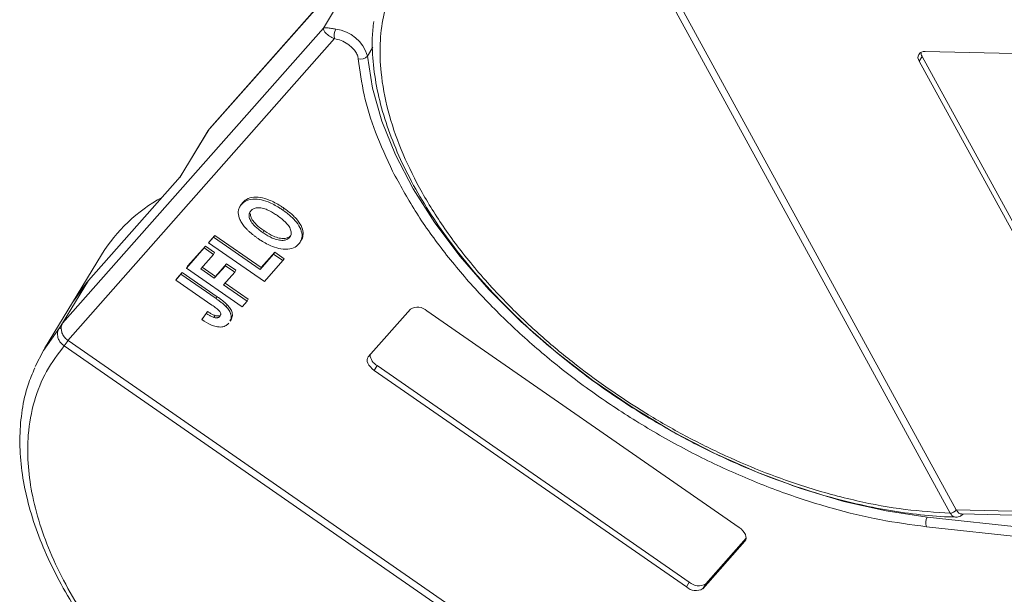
# Model space of a CAD drawing. Header units: millimetres. Extents: x -1004 to 529, y -22 to 1052.
# Tile 51 of 78: x -118 to -61, y 922 to 956. Entities that reach past the tile are written whole.
import ezdxf

# ---------------------------------------------------------------- set-up
doc = ezdxf.new("R2010")
doc.units = ezdxf.units.MM

msp = doc.modelspace()

# ---------------------------------------------------------------- linework, layer by layer
at = {"color": 7, "linetype": 'Continuous', "lineweight": 15}
for p, q in [((-107.262, 949.227), (-92.096, 966.393)), ((-92.068, 966.431), (-107.234, 949.264)), ((-83.984, 963.968), (-63.81, 927.092)), ((-64.154, 926.904), (-84.328, 963.779)), ((-99.108, 957.596), (-100.621, 955.11)), ((-100.621, 955.11), (-115.787, 937.943)), ((-115.475, 936.941), (-99.967, 954.495)), ((-98.061, 953.483), (-97.75, 953.993)), ((-65.624, 953.743), (-60.452, 953.625)), ((-65.792, 953.467), (-65.96, 953.191)), ((-57.269, 937.305), (-65.96, 953.191)), ((-65.792, 953.467), (-57.101, 937.582)), ((-107.318, 949.151), (-108.974, 946.429)), ((-108.942, 946.465), (-107.262, 949.227)), ((-107.318, 949.151), (-107.262, 949.227)), ((-107.262, 949.227), (-107.234, 949.264)), ((-114.274, 940.429), (-108.942, 946.465)), ((-105.486, 944.707), (-105.493, 944.695)), ((-105.426, 944.806), (-105.452, 944.763)), ((-105.312, 944.969), (-105.379, 944.858)), ((-102.917, 944.637), (-102.984, 944.526)), ((-104.148, 943.221), (-104.08, 943.331)), ((-107.297, 942.612), (-107.003, 942.945)), ((-107.23, 942.723), (-106.935, 943.056)), ((-106.935, 943.056), (-107.003, 942.945)), ((-107.003, 942.945), (-104.3, 941.072)), ((-106.935, 943.056), (-104.233, 941.182)), ((-102.523, 943.042), (-102.59, 942.931)), ((-101.906, 942.785), (-101.839, 942.896)), ((-108.591, 941.147), (-107.552, 942.324)), ((-108.524, 941.257), (-107.485, 942.434)), ((-107.485, 942.434), (-107.552, 942.324)), ((-107.552, 942.324), (-107.011, 941.949)), ((-107.485, 942.434), (-106.944, 942.059)), ((-107.23, 942.723), (-107.297, 942.612)), ((-104.054, 940.364), (-107.297, 942.612)), ((-113.532, 941.92), (-115.212, 939.158)), ((-107.011, 941.949), (-107.757, 941.105)), ((-106.944, 942.059), (-107.011, 941.949)), ((-104.3, 941.072), (-103.516, 941.96)), ((-104.233, 941.182), (-103.448, 942.07)), ((-102.975, 941.585), (-104.054, 940.364)), ((-103.448, 942.07), (-103.516, 941.96)), ((-103.516, 941.96), (-102.975, 941.585)), ((-103.448, 942.07), (-102.908, 941.695)), ((-102.975, 941.585), (-102.908, 941.695)), ((-108.524, 941.257), (-108.591, 941.147)), ((-105.348, 938.899), (-108.591, 941.147)), ((-107.757, 941.105), (-106.967, 940.558)), ((-107.67, 941.203), (-106.899, 940.668)), ((-106.967, 940.558), (-106.319, 941.29)), ((-106.899, 940.668), (-106.252, 941.401)), ((-106.252, 941.401), (-106.319, 941.29)), ((-106.319, 941.29), (-105.779, 940.916)), ((-106.252, 941.401), (-105.712, 941.026)), ((-105.712, 941.026), (-105.779, 940.916)), ((-104.233, 941.182), (-104.3, 941.072)), ((-109.199, 940.459), (-108.905, 940.792)), ((-109.132, 940.569), (-109.199, 940.459)), ((-107.1, 939.004), (-109.199, 940.459)), ((-109.132, 940.569), (-108.838, 940.902)), ((-108.838, 940.902), (-108.905, 940.792)), ((-108.905, 940.792), (-106.861, 939.375)), ((-108.838, 940.902), (-106.793, 939.485)), ((-106.899, 940.668), (-106.967, 940.558)), ((-105.779, 940.916), (-106.426, 940.183)), ((-115.787, 937.943), (-114.274, 940.429)), ((-115.212, 939.158), (-114.274, 940.429)), ((-106.426, 940.183), (-105.054, 939.232)), ((-106.34, 940.28), (-104.987, 939.342)), ((-106.793, 939.485), (-106.861, 939.375)), ((-105.054, 939.232), (-104.987, 939.342)), ((-115.212, 939.158), (-116.842, 936.479)), ((-106.21, 939.02), (-106.277, 938.909)), ((-105.054, 939.232), (-105.348, 938.899)), ((-98.005, 935.999), (-95.558, 938.769)), ((-107.429, 938.516), (-107.682, 938.154)), ((-107.615, 938.265), (-107.682, 938.154)), ((-107.615, 938.265), (-107.362, 938.627)), ((-107.362, 938.627), (-107.429, 938.516)), ((-106.919, 938.392), (-106.986, 938.281)), ((-106.036, 938.072), (-105.968, 938.182)), ((-94.603, 938.666), (-76.443, 926.076)), ((-115.976, 937.669), (-115.787, 937.943)), ((-115.698, 936.626), (-115.7, 936.627)), ((-73.542, 907.401), (-115.698, 936.626)), ((-115.473, 936.94), (-73.317, 907.716)), ((-97.495, 935.479), (-97.663, 935.203)), ((-97.495, 935.479), (-79.334, 922.889)), ((-79.502, 922.613), (-97.663, 935.203)), ((-64.153, 926.903), (-64.154, 926.904)), ((-32.322, 926.369), (-63.81, 927.091)), ((-63.492, 926.852), (-32.311, 926.136)), ((-59.722, 926.046), (-65.491, 926.671)), ((-59.769, 925.488), (-65.538, 926.113)), ((-76.1, 925.28), (-78.548, 922.509)), ((-78.379, 922.786), (-76.033, 925.442)), ((-76.051, 925.36), (-76.1, 925.28)), ((-79.334, 922.889), (-79.502, 922.613)), ((-78.379, 922.786), (-78.548, 922.509))]:
    msp.add_line(p, q, dxfattribs=at)
at = {"color": 7, "linetype": 'Continuous', "lineweight": 15, "flags": 128}
for points in [[(-65.491, 926.671), (-67.89, 927.027), (-70.351, 927.581), (-72.847, 928.328), (-75.353, 929.26), (-77.842, 930.366), (-80.287, 931.636), (-82.663, 933.055), (-84.944, 934.609), (-87.107, 936.281), (-89.129, 938.054), (-90.988, 939.908), (-92.664, 941.825), (-94.141, 943.784), (-95.402, 945.765), (-96.434, 947.746), (-97.227, 949.706), (-97.771, 951.625), (-98.061, 953.483)], [(-115.212, 939.158), (-114.797, 939.78), (-114.274, 940.429)], [(-117.393, 935.42), (-116.908, 936.369), (-115.976, 937.669)], [(-97.663, 935.203), (-97.783, 935.297), (-97.888, 935.401), (-97.971, 935.511), (-98.032, 935.622), (-98.066, 935.73), (-98.073, 935.832), (-98.053, 935.922), (-98.005, 935.999)], [(-76.443, 926.076), (-76.322, 925.981), (-76.218, 925.877), (-76.134, 925.768), (-76.074, 925.656), (-76.039, 925.548), (-76.032, 925.447), (-76.053, 925.356), (-76.1, 925.28)]]:
    msp.add_lwpolyline(points, dxfattribs=at)
at = {"color": 7, "linetype": 'Continuous', "lineweight": 15}
for centre, radius, start, end in [((-99.28, 954.695), 0.715, 150.2121, 196.251), ((-100.165, 952.876), 2.191, 16.0927, 83.058), ((-65.687, 953.403), 0.346, 79.4796, 217.8969), ((-65.358, 953.726), 0.505, 182.9748, 210.7874), ((-98.436, 953.762), 0.467, 251.1487, 323.3562), ((-105.37, 936.846), 9.61, 118.8028, 148.1304), ((-95.148, 938.091), 0.792, 46.5281, 121.1139), ((-116.003, 937.438), 0.232, 54.61, 83.1615), ((-117.753, 938.338), 2.672, 320.1892, 328.4863), ((-117.711, 938.301), 2.619, 320.2234, 328.6895), ((-97.101, 936.183), 0.806, 185.0002, 240.8046), ((-64.164, 927.33), 0.426, 271.2925, 326.0732), ((-64.163, 927.327), 0.425, 271.3125, 326.2437), ((-64.906, 926.341), 0.672, 150.5684, 199.8118), ((-78.789, 923.464), 0.792, 226.5281, 301.1139), ((-78.957, 923.188), 0.792, 226.5281, 301.1139)]:
    msp.add_arc(centre, radius, start, end, dxfattribs=at)
for points, knots in [([(-64.154, 926.904), (-65.021, 926.958), (-66.783, 927.067), (-69.614, 927.588), (-72.344, 928.326), (-74.903, 929.228), (-77.251, 930.222), (-79.582, 931.379), (-82.63, 933.125), (-85.508, 935.132), (-88.112, 937.321), (-90.071, 939.187), (-91.965, 941.279), (-93.686, 943.558), (-95.077, 945.82), (-96.156, 948.075), (-96.917, 950.332), (-97.293, 952.389), (-97.353, 954.212), (-97.169, 955.8), (-96.748, 957.293), (-95.864, 959.128), (-94.521, 960.68), (-92.775, 961.896), (-91.151, 962.703), (-89.17, 963.332), (-86.844, 963.735), (-85.158, 963.765), (-84.328, 963.779)], [0, 0, 0, 0, 0.038862, 0.078912, 0.1200677, 0.1522272, 0.1843815, 0.2172151, 0.2500433, 0.3156185, 0.347778, 0.3799323, 0.4210926, 0.4611415, 0.5, 0.5388632, 0.578912, 0.6200677, 0.6522272, 0.6843815, 0.7172151, 0.7500433, 0.8156185, 0.847778, 0.8799323, 0.9210926, 0.9611404, 1, 1, 1, 1]), ([(-97.694, 955.486), (-97.727, 955.182), (-97.817, 954.369), (-97.735, 952.972), (-97.474, 951.317), (-97.007, 949.623), (-96.353, 947.906), (-95.516, 946.181), (-94.507, 944.462), (-93.338, 942.763), (-92.023, 941.102), (-90.583, 939.498), (-89.052, 937.979), (-87.485, 936.582), (-86.044, 935.417), (-84.708, 934.423), (-83.357, 933.48), (-82.365, 932.86), (-81.816, 932.516)], [0, 0, 0, 0, 0.04157, 0.111425, 0.181343, 0.251234, 0.321027, 0.390661, 0.460062, 0.529153, 0.597797, 0.665722, 0.732344, 0.796145, 0.855223, 0.897404, 0.943271, 1, 1, 1, 1]), ([(-99.967, 954.495), (-100.069, 954.542), (-100.288, 954.641), (-100.501, 954.829), (-100.622, 954.999), (-100.621, 955.073), (-100.621, 955.11)], [0, 0, 0, 0, 0.23435, 0.498195, 0.748869, 1, 1, 1, 1]), ([(-100.621, 955.11), (-100.558, 955.125), (-100.459, 955.149), (-100.178, 955.097), (-99.987, 955.065), (-99.901, 955.05)], [0, 0, 0, 0, 0.4984129, 0.772928, 1, 1, 1, 1]), ([(-98.587, 953.32), (-98.6, 953.39), (-98.627, 953.533), (-98.761, 953.764), (-98.953, 953.989), (-99.119, 954.115), (-99.201, 954.178)], [0, 0, 0, 0, 0.2455128, 0.5, 0.7544872, 1, 1, 1, 1]), ([(-96.591, 946.784), (-96.944, 947.543), (-97.641, 949.043), (-98.309, 951.24), (-98.494, 952.626), (-98.587, 953.32)], [0, 0, 0, 0, 0.3386059, 0.6692921, 1, 1, 1, 1]), ([(-65.538, 926.113), (-66.434, 926.233), (-68.226, 926.473), (-71.04, 927.155), (-73.914, 928.072), (-76.818, 929.243), (-79.682, 930.637), (-82.438, 932.22), (-85.053, 933.963), (-87.501, 935.844), (-89.773, 937.849), (-91.856, 939.972), (-93.714, 942.191), (-95.341, 944.48), (-96.174, 946.016), (-96.591, 946.784)], [0, 0, 0, 0, 0.07578, 0.151564, 0.229159, 0.30729, 0.385421, 0.463015, 0.538792, 0.614579, 0.690356, 0.766144, 0.843738, 0.921869, 1, 1, 1, 1]), ([(-105.379, 944.858), (-105.336, 944.903), (-105.203, 945.036), (-104.877, 945.175), (-104.372, 945.171), (-103.782, 945.001), (-103.32, 944.753), (-103.049, 944.57), (-102.984, 944.526)], [0, 0, 0, 0, 0.101398, 0.306996, 0.506144, 0.685262, 0.924557, 1, 1, 1, 1]), ([(-105.312, 944.969), (-105.268, 945.013), (-105.136, 945.147), (-104.81, 945.286), (-104.304, 945.281), (-103.715, 945.111), (-103.253, 944.864), (-102.982, 944.68), (-102.917, 944.637)], [0, 0, 0, 0, 0.101398, 0.306996, 0.506144, 0.685262, 0.924557, 1, 1, 1, 1]), ([(-105.574, 944.405), (-105.572, 944.438), (-105.566, 944.503), (-105.541, 944.589), (-105.51, 944.666), (-105.473, 944.734), (-105.43, 944.798), (-105.396, 944.838), (-105.379, 944.858)], [0, 0, 0, 0, 0.185429, 0.37219, 0.527708, 0.683877, 0.841678, 1, 1, 1, 1]), ([(-105.425, 944.806), (-105.419, 944.818), (-105.4, 944.854), (-105.363, 944.909), (-105.329, 944.949), (-105.312, 944.969)], [0, 0, 0, 0, 0.214634, 0.60667, 1, 1, 1, 1]), ([(-104.148, 943.221), (-104.233, 943.282), (-104.448, 943.437), (-104.723, 943.693), (-104.904, 943.978), (-104.96, 944.217), (-104.916, 944.384), (-104.856, 944.461), (-104.835, 944.488)], [0, 0, 0, 0, 0.158617, 0.400864, 0.573059, 0.745486, 0.912985, 1, 1, 1, 1]), ([(-104.835, 944.488), (-104.789, 944.531), (-104.695, 944.617), (-104.468, 944.674), (-104.186, 944.652), (-103.814, 944.527), (-103.517, 944.355), (-103.33, 944.228), (-103.294, 944.204)], [0, 0, 0, 0, 0.160292, 0.321922, 0.490761, 0.657569, 0.933883, 1, 1, 1, 1]), ([(-102.984, 944.526), (-102.899, 944.465), (-102.641, 944.28), (-102.269, 943.943), (-101.96, 943.51), (-101.832, 943.102), (-101.882, 942.779), (-101.998, 942.624), (-102.049, 942.557)], [0, 0, 0, 0, 0.101888, 0.307343, 0.492963, 0.678647, 0.860791, 1, 1, 1, 1]), ([(-102.917, 944.637), (-102.831, 944.575), (-102.574, 944.391), (-102.201, 944.054), (-101.895, 943.622), (-101.759, 943.215), (-101.816, 943.001), (-101.843, 942.898)], [0, 0, 0, 0, 0.119825, 0.361448, 0.579744, 0.798116, 1, 1, 1, 1]), ([(-105.176, 943.522), (-105.236, 943.597), (-105.355, 943.746), (-105.511, 944.031), (-105.577, 944.256), (-105.575, 944.389), (-105.574, 944.405)], [0, 0, 0, 0, 0.250896, 0.502166, 0.940512, 1, 1, 1, 1]), ([(-104.08, 943.331), (-104.166, 943.393), (-104.382, 943.548), (-104.653, 943.803), (-104.842, 944.09), (-104.864, 944.245), (-104.875, 944.323)], [0, 0, 0, 0, 0.21277, 0.537722, 0.768706, 1, 1, 1, 1]), ([(-103.294, 944.204), (-103.209, 944.143), (-102.969, 943.97), (-102.673, 943.686), (-102.506, 943.378), (-102.472, 943.143), (-102.53, 943.005), (-102.581, 942.943), (-102.59, 942.931)], [0, 0, 0, 0, 0.15859, 0.447239, 0.620381, 0.793575, 0.961295, 1, 1, 1, 1]), ([(-104.42, 942.873), (-104.463, 942.903), (-104.55, 942.964), (-104.679, 943.062), (-104.81, 943.166), (-104.94, 943.279), (-105.065, 943.397), (-105.139, 943.48), (-105.176, 943.522)], [0, 0, 0, 0, 0.15395, 0.308181, 0.478699, 0.649961, 0.824203, 1, 1, 1, 1]), ([(-102.523, 943.042), (-102.57, 942.999), (-102.665, 942.914), (-102.899, 942.864), (-103.193, 942.887), (-103.589, 943.022), (-103.885, 943.198), (-104.062, 943.319), (-104.08, 943.331)], [0, 0, 0, 0, 0.15971, 0.320429, 0.491074, 0.67705, 0.96629, 1, 1, 1, 1]), ([(-102.049, 942.557), (-102.093, 942.513), (-102.225, 942.379), (-102.55, 942.236), (-103.058, 942.241), (-103.648, 942.413), (-104.1, 942.656), (-104.363, 942.834), (-104.42, 942.873)], [0, 0, 0, 0, 0.102171, 0.30922, 0.51365, 0.692275, 0.932413, 1, 1, 1, 1]), ([(-102.59, 942.931), (-102.637, 942.889), (-102.732, 942.804), (-102.966, 942.753), (-103.26, 942.777), (-103.656, 942.912), (-103.952, 943.088), (-104.129, 943.208), (-104.148, 943.221)], [0, 0, 0, 0, 0.15971, 0.320429, 0.491074, 0.67705, 0.96629, 1, 1, 1, 1]), ([(-106.861, 939.375), (-106.818, 939.344), (-106.731, 939.284), (-106.618, 939.2), (-106.519, 939.124), (-106.435, 939.055), (-106.353, 938.984), (-106.303, 938.934), (-106.277, 938.909)], [0, 0, 0, 0, 0.20827, 0.416707, 0.561481, 0.706573, 0.852825, 1, 1, 1, 1]), ([(-106.793, 939.485), (-106.75, 939.455), (-106.664, 939.394), (-106.55, 939.311), (-106.452, 939.234), (-106.368, 939.165), (-106.285, 939.095), (-106.235, 939.045), (-106.21, 939.02)], [0, 0, 0, 0, 0.20827, 0.416707, 0.561481, 0.706573, 0.852825, 1, 1, 1, 1]), ([(-107.1, 939.004), (-107.014, 938.943), (-106.866, 938.837), (-106.7, 938.695), (-106.612, 938.583), (-106.585, 938.499), (-106.594, 938.412), (-106.628, 938.365), (-106.65, 938.336)], [0, 0, 0, 0, 0.292027, 0.504854, 0.613905, 0.723685, 0.829816, 1, 1, 1, 1]), ([(-106.277, 938.909), (-106.213, 938.835), (-106.084, 938.685), (-105.984, 938.445), (-105.959, 938.229), (-106.026, 938.127), (-106.055, 938.083)], [0, 0, 0, 0, 0.2516566, 0.5040366, 0.7864531, 1, 1, 1, 1]), ([(-106.21, 939.02), (-106.146, 938.945), (-106.017, 938.796), (-105.916, 938.556), (-105.892, 938.339), (-105.959, 938.237), (-105.988, 938.193)], [0, 0, 0, 0, 0.251657, 0.504037, 0.786453, 1, 1, 1, 1]), ([(-106.128, 937.94), (-106.173, 937.896), (-106.274, 937.796), (-106.517, 937.712), (-106.838, 937.735), (-107.245, 937.875), (-107.51, 938.044), (-107.682, 938.154)], [0, 0, 0, 0, 0.155292, 0.353145, 0.543243, 0.704067, 1, 1, 1, 1]), ([(-106.986, 938.281), (-107.016, 938.292), (-107.076, 938.312), (-107.159, 938.354), (-107.233, 938.394), (-107.299, 938.433), (-107.365, 938.474), (-107.408, 938.502), (-107.429, 938.516)], [0, 0, 0, 0, 0.193806, 0.393127, 0.544069, 0.695412, 0.847613, 1, 1, 1, 1]), ([(-107.362, 938.627), (-107.34, 938.612), (-107.296, 938.583), (-107.227, 938.541), (-107.154, 938.498), (-107.079, 938.457), (-107, 938.419), (-106.946, 938.401), (-106.919, 938.392)], [0, 0, 0, 0, 0.155996, 0.312125, 0.480895, 0.650212, 0.823248, 1, 1, 1, 1]), ([(-106.65, 938.336), (-106.664, 938.322), (-106.691, 938.295), (-106.746, 938.271), (-106.804, 938.258), (-106.861, 938.258), (-106.923, 938.265), (-106.965, 938.276), (-106.986, 938.281)], [0, 0, 0, 0, 0.202387, 0.410907, 0.557829, 0.709472, 0.853224, 1, 1, 1, 1]), ([(-106.919, 938.392), (-106.871, 938.381), (-106.781, 938.361), (-106.67, 938.379), (-106.612, 938.415), (-106.588, 938.441), (-106.583, 938.446)], [0, 0, 0, 0, 0.3303982, 0.6247668, 0.9173609, 1, 1, 1, 1]), ([(-115.7, 936.627), (-115.756, 936.672), (-115.859, 936.753), (-115.983, 936.92), (-116.06, 937.09), (-116.09, 937.261), (-116.083, 937.411), (-116.046, 937.548), (-115.998, 937.631), (-115.976, 937.669)], [0, 0, 0, 0, 0.172016, 0.3127556, 0.4995985, 0.630391, 0.7580256, 0.8892284, 1, 1, 1, 1]), ([(-115.869, 937.627), (-115.859, 937.547), (-115.841, 937.387), (-115.711, 937.155), (-115.574, 937.013), (-115.488, 936.951), (-115.475, 936.941)], [0, 0, 0, 0, 0.313335, 0.626691, 0.940048, 1, 1, 1, 1]), ([(-73.542, 907.401), (-73.983, 906.973), (-74.877, 906.105), (-76.626, 905.09), (-78.522, 904.37), (-80.489, 903.927), (-82.442, 903.703), (-84.533, 903.667), (-87.477, 903.877), (-90.577, 904.469), (-93.716, 905.415), (-96.275, 906.368), (-99.005, 907.606), (-101.825, 909.146), (-104.48, 910.852), (-106.988, 912.726), (-109.354, 914.78), (-111.366, 916.831), (-113.026, 918.802), (-114.366, 920.651), (-115.512, 922.529), (-116.755, 925.041), (-117.536, 927.501), (-117.835, 929.817), (-117.822, 931.615), (-117.49, 933.419), (-116.797, 935.166), (-116.061, 936.144), (-115.698, 936.626)], [0, 0, 0, 0, 0.038862, 0.078912, 0.120068, 0.152227, 0.184382, 0.217215, 0.250043, 0.315618, 0.347778, 0.379932, 0.421093, 0.461142, 0.5, 0.538863, 0.578912, 0.620068, 0.652227, 0.684382, 0.717215, 0.750043, 0.815618, 0.847778, 0.879932, 0.921093, 0.96114, 1, 1, 1, 1]), ([(-115.475, 936.941), (-115.474, 936.941), (-115.474, 936.941), (-115.474, 936.941), (-115.474, 936.941), (-115.473, 936.94)], [0, 0, 0, 0, 0.3846993, 0.6923496, 1, 1, 1, 1]), ([(-117.4, 935.344), (-117.542, 935.02), (-117.879, 934.249), (-118.166, 932.913), (-118.308, 931.378), (-118.238, 929.772), (-117.97, 928.115), (-117.505, 926.421), (-116.851, 924.704), (-116.014, 922.979), (-115.005, 921.26), (-113.836, 919.561), (-112.521, 917.9), (-111.081, 916.296), (-109.55, 914.777), (-107.983, 913.38), (-106.542, 912.215), (-105.206, 911.221), (-103.855, 910.278), (-102.863, 909.658), (-102.314, 909.314)], [0, 0, 0, 0, 0.0439737, 0.1045045, 0.1652134, 0.2260566, 0.2869551, 0.3478301, 0.4086191, 0.4692697, 0.5297172, 0.5898957, 0.6496838, 0.7088463, 0.7668735, 0.8224437, 0.8739002, 0.9106398, 0.9505895, 1, 1, 1, 1]), ([(-81.816, 932.516), (-81.053, 932.069), (-79.983, 931.441), (-78.363, 930.609), (-76.973, 929.946), (-75.304, 929.233), (-73.55, 928.574), (-71.72, 927.983), (-69.852, 927.484), (-67.968, 927.089), (-66.1, 926.82), (-64.718, 926.683), (-63.984, 926.678), (-63.842, 926.677)], [0, 0, 0, 0, 0.130517, 0.183018, 0.269988, 0.35985, 0.455797, 0.555409, 0.657717, 0.761961, 0.867622, 0.974343, 1, 1, 1, 1]), ([(-63.843, 926.668), (-63.884, 926.675), (-63.961, 926.687), (-64.067, 926.77), (-64.123, 926.856), (-64.153, 926.903)], [0, 0, 0, 0, 0.351708, 0.643429, 1, 1, 1, 1]), ([(-63.836, 926.665), (-63.786, 926.668), (-63.691, 926.674), (-63.539, 926.737), (-63.447, 926.809), (-63.394, 926.85)], [0, 0, 0, 0, 0.313627, 0.602894, 1, 1, 1, 1]), ([(-63.81, 927.092), (-63.81, 927.092), (-63.81, 927.092), (-63.81, 927.092), (-63.81, 927.091), (-63.81, 927.091)], [0, 0, 0, 0, 0.384666, 0.692333, 1, 1, 1, 1]), ([(-63.81, 927.091), (-63.771, 927.035), (-63.694, 926.922), (-63.577, 926.85), (-63.508, 926.86), (-63.492, 926.862)], [0, 0, 0, 0, 0.42964, 0.85928, 1, 1, 1, 1])]:
    msp.add_open_spline(points, degree=3, knots=knots, dxfattribs=at)
for points in [[(-99.201, 954.178), (-99.326, 954.254), (-99.576, 954.408), (-99.836, 954.466), (-99.967, 954.495)], [(-115.787, 937.943), (-115.812, 937.895), (-115.86, 937.799), (-115.866, 937.685), (-115.869, 937.627)]]:
    msp.add_open_spline(points, degree=3, dxfattribs=at)

doc.saveas('drawing.dxf')
